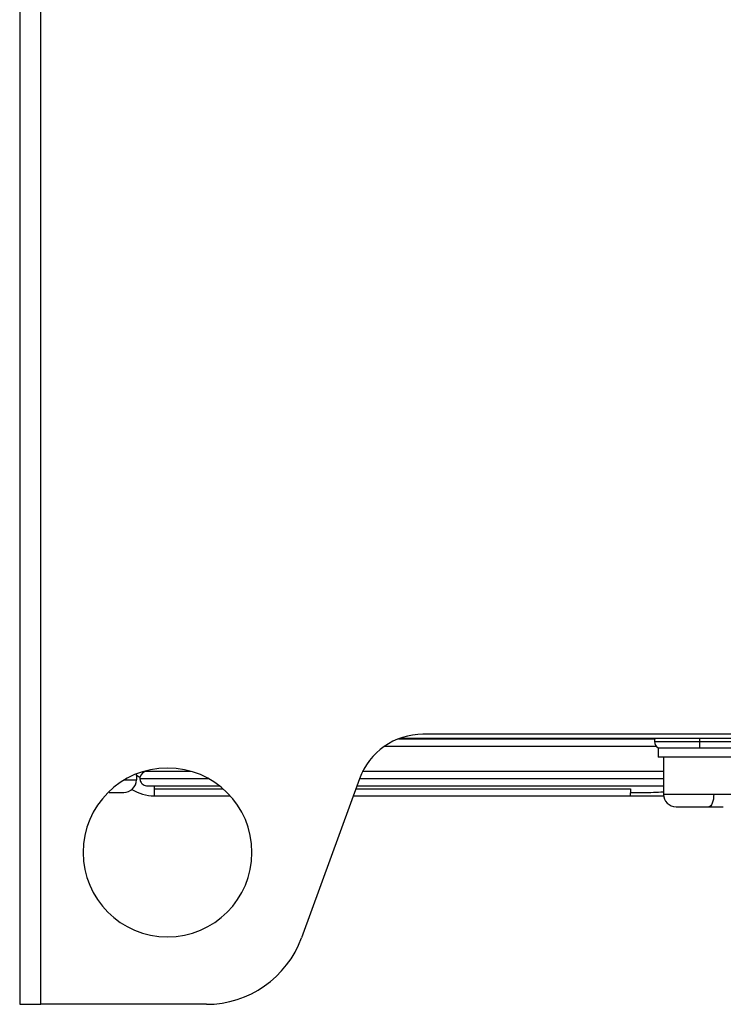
# Model space of a CAD drawing. Header units: millimetres. Extents: x 145 to 933, y -105 to 949.
# Tile 2 of 157: x 347 to 388, y 266 to 324. Entities that reach past the tile are written whole.
import ezdxf

# ---------------------------------------------------------------- set-up
doc = ezdxf.new("R2010")
doc.units = ezdxf.units.MM

msp = doc.modelspace()

# ---------------------------------------------------------------- linework, layer by layer
at = {"color": 7, "linetype": 'Continuous', "lineweight": 25}
for p, q in [((346.755, 572.534), (346.755, 265.534)), ((348.005, 265.534), (348.005, 572.534)), ((410.505, 281.284), (369.237, 281.284)), ((417.755, 281.534), (370.629, 281.534)), ((387.005, 281.284), (387.005, 281.109)), ((368.368, 280.834), (384.43, 280.834)), ((384.555, 280.734), (384.555, 280.184)), ((384.555, 280.734), (387.005, 280.734)), ((387.005, 281.109), (387.005, 280.734)), ((387.005, 280.734), (389.455, 280.734)), ((389.455, 280.184), (384.555, 280.184)), ((384.862, 280.184), (384.862, 279.081)), ((353.661, 279.081), (353.661, 279.182)), ((353.661, 279.081), (353.661, 278.834)), ((353.662, 279.131), (353.662, 279.183)), ((356.905, 279.334), (354.293, 279.334)), ((366.87, 278.902), (363.441, 269.482)), ((384.862, 279.334), (367.027, 279.334)), ((384.862, 279.081), (384.862, 277.984)), ((354.296, 278.484), (358.57, 278.484)), ((354.718, 278.309), (354.718, 277.884)), ((366.718, 278.484), (384.862, 278.484)), ((354.718, 277.884), (359.216, 277.884)), ((366.5, 277.884), (382.916, 277.884)), ((384.862, 277.984), (387.84, 277.984)), ((387.84, 277.984), (389.162, 277.984)), ((346.755, 265.534), (348.005, 265.534)), ((357.803, 265.534), (348.005, 265.534))]:
    msp.add_line(p, q, dxfattribs=at)
at = {"color": 8, "linetype": 'Continuous', "lineweight": 25}
for p, q in [((369.171, 281.259), (384.357, 281.259)), ((384.33, 281.109), (387.005, 281.109)), ((387.005, 281.109), (389.68, 281.109)), ((353.869, 278.909), (357.925, 278.909)), ((366.873, 278.909), (384.862, 278.909)), ((352.953, 278.834), (353.661, 278.834)), ((354.718, 278.484), (354.718, 278.309)), ((354.718, 278.309), (358.783, 278.309)), ((366.654, 278.309), (382.916, 278.309))]:
    msp.add_line(p, q, dxfattribs=at)
at = {"color": 7, "linetype": 'Continuous', "lineweight": 25, "flags": 128}
msp.add_lwpolyline([(387.84, 277.984), (387.835, 277.838), (387.818, 277.697), (387.792, 277.568), (387.756, 277.454), (387.712, 277.361), (387.662, 277.291), (387.608, 277.249), (387.551, 277.234)], dxfattribs=at)
at = {"color": 7, "linetype": 'Continuous', "lineweight": 25}
for centre, radius, start, end in [((370.629, 277.534), 4, 90, 160), ((384.755, 281.109), 0.425, 155.68426, 180), ((384.755, 281.109), 0.425, 180, 241.92751), ((355.505, 274.534), 5, 0, 180), ((354.718, 280.339), 1.605, 228.83908, 238.22682), ((354.293, 278.909), 0.425, 90, 171.14533), ((352.911, 278.834), 0.75, 270, 360), ((354.718, 280.339), 2.455, 237.58462, 270), ((385.612, 277.984), 0.75, 180, 270), ((355.505, 274.534), 5, 180, 0), ((357.803, 271.534), 6, 270, 340)]:
    msp.add_arc(centre, radius, start, end, dxfattribs=at)
for points in [[(353.873, 278.975), (353.873, 278.975), (353.869, 278.953), (353.869, 278.909)], [(382.916, 278.309), (382.916, 278.265), (382.916, 278.176), (382.916, 278.092), (382.916, 278.054)]]:
    msp.add_open_spline(points, degree=3, dxfattribs=at)
for points, knots in [([(353.869, 278.909), (353.87, 278.884), (353.873, 278.834), (353.904, 278.732), (353.965, 278.633), (354.059, 278.548), (354.181, 278.495), (354.276, 278.475), (354.322, 278.485), (354.323, 278.486)], [0, 0, 0, 0, 0.155899, 0.311879, 0.465735, 0.631875, 0.811334, 0.996853, 1, 1, 1, 1]), ([(352.052, 278.084), (352.163, 278.084), (352.413, 278.084), (352.702, 278.084), (352.897, 278.084), (352.904, 278.084), (352.908, 278.084)], [0, 0, 0, 0, 0.211848, 0.479137, 0.746427, 1, 1, 1, 1]), ([(382.916, 277.884), (382.916, 277.884), (382.916, 277.9), (382.916, 277.958), (382.916, 278.002), (382.916, 278.054)], [0, 0, 0, 0, 0.5, 0.5, 1, 1, 1, 1]), ([(382.916, 277.884), (383.385, 277.885), (384.066, 277.887), (384.685, 277.89), (384.878, 277.891)], [0, 0, 0, 0, 0.687891, 1, 1, 1, 1]), ([(385.623, 277.234), (385.62, 277.234), (385.598, 277.234), (385.704, 277.234), (385.939, 277.234), (386.28, 277.234), (386.695, 277.234), (387.139, 277.234), (387.425, 277.234), (387.551, 277.234)], [0, 0, 0, 0, 0.033127, 0.201066, 0.369006, 0.528328, 0.672795, 0.855533, 1, 1, 1, 1]), ([(387.551, 277.234), (387.669, 277.234), (387.937, 277.234), (388.218, 277.234), (388.389, 277.234), (388.397, 277.234), (388.4, 277.234)], [0, 0, 0, 0, 0.241637, 0.547287, 0.788925, 1, 1, 1, 1])]:
    msp.add_open_spline(points, degree=3, knots=knots, dxfattribs=at)
at = {"color": 8, "linetype": 'Continuous', "lineweight": 25}
msp.add_open_spline([(384.857, 278.1), (384.67, 278.091), (384.087, 278.062), (383.39, 278.057), (382.916, 278.054)], degree=3, knots=[0, 0, 0, 0, 0.320732, 1, 1, 1, 1], dxfattribs=at)

doc.saveas('drawing.dxf')
